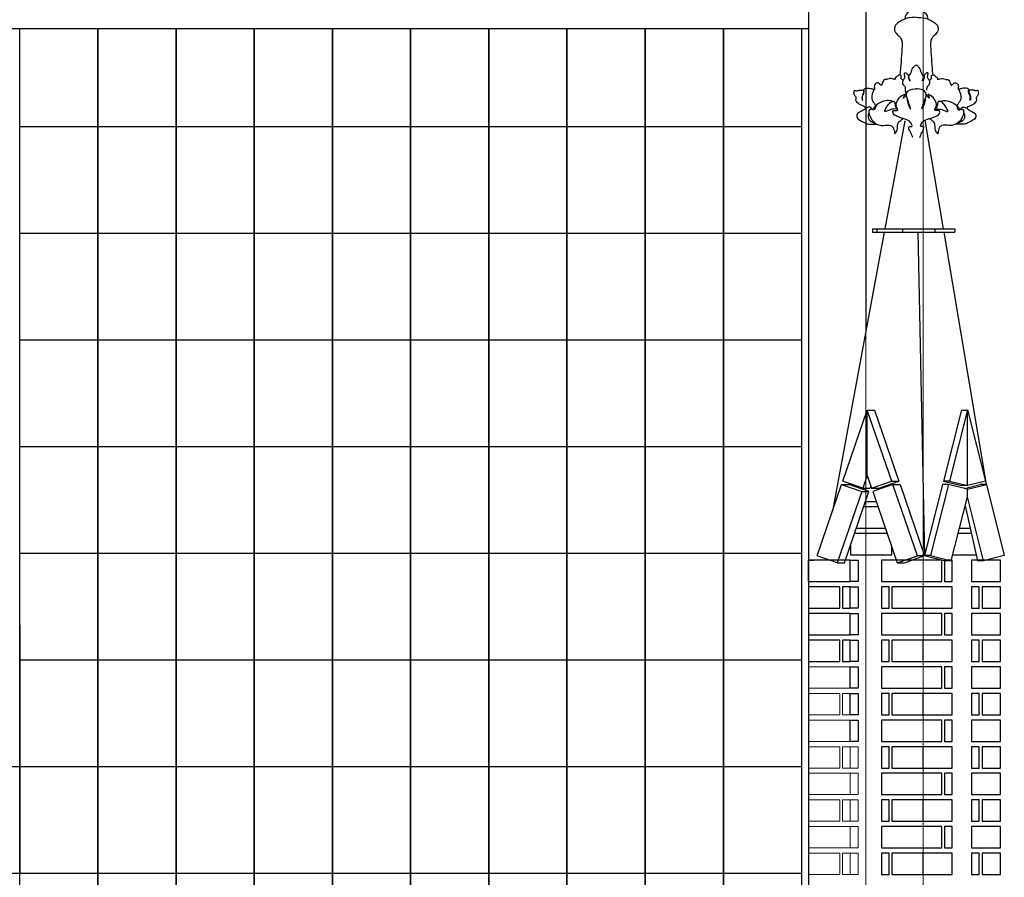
# Model space of a CAD drawing. Header units: millimetres. Extents: x -37887 to 94344, y -69777 to 116976.
# Tile 94 of 205: x 37147 to 39918, y 5337 to 7749. Entities that reach past the tile are written whole.
import ezdxf

# ---------------------------------------------------------------- set-up
doc = ezdxf.new("R2010")
doc.units = ezdxf.units.MM
doc.linetypes.add('Linia siatki', pattern=[19.05, 12.7, -3.175, 0, -3.175])
for name, color, linetype, lineweight in [('01_inwentaryzacja', 8, 'Continuous', 9), ('02_odbudowa', 7, 'Continuous', 30), ('S-GRID', 1, 'Continuous', 9)]:
    doc.layers.add(name, color=color, linetype=linetype, lineweight=lineweight)

# ---------------------------------------------------------------- blocks, each defined once
blk = doc.blocks.new('DETAL2')
at = {"layer": '02_odbudowa'}
for points, knots in [([(3249, 8765.3), (3247, 8765.3), (3243.5, 8765.5), (3238.8, 8763.1), (3236.1, 8759.5), (3235.8, 8756.5), (3235.6, 8755.3)], [0, 0, 0, 0, 11.858726, 20.490357, 30.224994, 37.8541, 37.8541, 37.8541, 37.8541]), ([(3249, 8765.3), (3251, 8765.3), (3254.5, 8765.5), (3259.1, 8763.1), (3261.8, 8759.5), (3262.2, 8756.5), (3262.3, 8755.3)], [0, 0, 0, 0, 11.858726, 20.490357, 30.224994, 37.8541, 37.8541, 37.8541, 37.8541]), ([(3249, 8757.4), (3245.4, 8757.2), (3238.8, 8757), (3231.3, 8753.4), (3226, 8750.3), (3223.5, 8746.2), (3222.9, 8741.2), (3226.4, 8737.3), (3230, 8734.4), (3232.9, 8728.7), (3231.4, 8713.4), (3231.1, 8700), (3229.7, 8689.8)], [0, 0, 0, 0, 21.409296, 38.803988, 49.511007, 57.480669, 66.707623, 77.410631, 86.712385, 94.84864, 114.166965, 176.308874, 176.308874, 176.308874, 176.308874]), ([(3249, 8757.4), (3252.6, 8757.2), (3259.1, 8757), (3266.7, 8753.4), (3272, 8750.3), (3274.5, 8746.2), (3275, 8741.2), (3271.6, 8737.3), (3268, 8734.4), (3265.1, 8728.7), (3266.6, 8713.4), (3266.9, 8700), (3268.2, 8689.8)], [0, 0, 0, 0, 21.409296, 38.803988, 49.511007, 57.480669, 66.707623, 77.410631, 86.712385, 94.84864, 114.166965, 176.308874, 176.308874, 176.308874, 176.308874]), ([(3233.8, 8683.6), (3232.7, 8684.2), (3230.7, 8685.1), (3231.4, 8687.5), (3231.2, 8689.4), (3229.5, 8689.9), (3227.5, 8689.4), (3226.4, 8687.5), (3223.9, 8687.1), (3224.6, 8683.6), (3220.9, 8685.7), (3218.2, 8685.6), (3215.5, 8685.1), (3213.6, 8684.3), (3211.6, 8684.7), (3209.3, 8681.9), (3209.1, 8679.5), (3207.7, 8677.4), (3206.3, 8678.8), (3205.2, 8680), (3202.6, 8680.9), (3200.6, 8678.9), (3199.2, 8676.4), (3200.1, 8674.5), (3200, 8672.8), (3199.2, 8672.6), (3198.8, 8672.6)], [0, 0, 0, 0, 6.517218, 11.021475, 13.592712, 17.038698, 20.189528, 25.449573, 28.950705, 33.262111, 38.909425, 45.186925, 51.294188, 54.621273, 57.415891, 63.160436, 72.395757, 73.872412, 75.93412, 81.502489, 85.128047, 90.52411, 96.505671, 101.123252, 102.882234, 105.232537, 105.232537, 105.232537, 105.232537]), ([(3264.1, 8683.6), (3265.3, 8684.2), (3267.2, 8685.1), (3266.5, 8687.5), (3266.7, 8689.4), (3268.5, 8689.9), (3270.5, 8689.4), (3271.5, 8687.5), (3274.1, 8687.1), (3273.3, 8683.6), (3277.1, 8685.7), (3279.7, 8685.6), (3282.4, 8685.1), (3284.3, 8684.3), (3286.4, 8684.7), (3288.7, 8681.9), (3288.8, 8679.5), (3290.2, 8677.4), (3291.6, 8678.8), (3292.7, 8680), (3295.3, 8680.9), (3297.4, 8678.9), (3298.7, 8676.4), (3297.9, 8674.5), (3297.9, 8672.8), (3298.7, 8672.6), (3299.1, 8672.6)], [0, 0, 0, 0, 6.517218, 11.021475, 13.592712, 17.038698, 20.189528, 25.449573, 28.950705, 33.262111, 38.909425, 45.186925, 51.294188, 54.621273, 57.415891, 63.160436, 72.395757, 73.872412, 75.93412, 81.502489, 85.128047, 90.52411, 96.505671, 101.123252, 102.882234, 105.232537, 105.232537, 105.232537, 105.232537]), ([(3189.9, 8650.7), (3189.3, 8651.4), (3187.8, 8653.1), (3184.4, 8654.2), (3180.6, 8656.1), (3177.4, 8659.6), (3178.7, 8662.6), (3178.1, 8664.5), (3176.6, 8665.5), (3176.3, 8667.2), (3175.7, 8668.5), (3176, 8669.7), (3176, 8670.6), (3176.8, 8671.9), (3178.6, 8671.1), (3180.2, 8671.4), (3182.2, 8671.9), (3184.2, 8671.8), (3186.2, 8672), (3187.7, 8670.9), (3186.8, 8668.8), (3186.4, 8667.2), (3185.3, 8665.3), (3185.2, 8663), (3185.4, 8661.4), (3185.4, 8660.2), (3186.3, 8660.2), (3185.8, 8661.5), (3186.1, 8662.8), (3185.8, 8664.6), (3186.5, 8666.6), (3187.7, 8668.3), (3187.6, 8670.1), (3187.8, 8671.4), (3187.2, 8672.2), (3187.8, 8673.5), (3189.7, 8674.2), (3192.3, 8674.3), (3194.9, 8674.1), (3196.8, 8673.5), (3198.2, 8673.4), (3199.1, 8672.4), (3198.5, 8670.5), (3197.1, 8668.2), (3196.9, 8664.5), (3196.8, 8660.4), (3199, 8657.4), (3200.1, 8655.3), (3201.4, 8654.1), (3199.5, 8651.9), (3198.6, 8650.4), (3198.4, 8649)], [0, 0, 0, 0, 5.345847, 13.463796, 21.06049, 31.30438, 37.068535, 39.008121, 42.986605, 46.453575, 49.053228, 51.286457, 53.53869, 54.950388, 59.131783, 62.537444, 65.415583, 71.179317, 74.852768, 76.711995, 81.187274, 85.7781, 87.532297, 94.132496, 98.062949, 99.140867, 99.926106, 102.021656, 104.766984, 108.950052, 112.218393, 117.131517, 120.942777, 123.168979, 124.046077, 126.630863, 130.212618, 136.011354, 142.084485, 145.4588, 148.199267, 150.063454, 152.715149, 158.586977, 166.671626, 174.696391, 182.211711, 188.508938, 188.880095, 192.118857, 201.058586, 201.058586, 201.058586, 201.058586]), ([(3308, 8650.7), (3308.6, 8651.4), (3310.1, 8653.1), (3313.6, 8654.2), (3317.3, 8656.1), (3320.5, 8659.6), (3319.2, 8662.6), (3319.9, 8664.5), (3321.3, 8665.5), (3321.6, 8667.2), (3322.3, 8668.5), (3321.9, 8669.7), (3321.9, 8670.6), (3321.2, 8671.9), (3319.4, 8671.1), (3317.7, 8671.4), (3315.7, 8671.9), (3313.7, 8671.8), (3311.8, 8672), (3310.3, 8670.9), (3311.1, 8668.8), (3311.6, 8667.2), (3312.7, 8665.3), (3312.8, 8663), (3312.5, 8661.4), (3312.6, 8660.2), (3311.7, 8660.2), (3312.1, 8661.5), (3311.9, 8662.8), (3312.1, 8664.6), (3311.5, 8666.6), (3310.3, 8668.3), (3310.3, 8670.1), (3310.2, 8671.4), (3310.7, 8672.2), (3310.1, 8673.5), (3308.2, 8674.2), (3305.6, 8674.3), (3303.1, 8674.1), (3301.1, 8673.5), (3299.8, 8673.4), (3298.9, 8672.4), (3299.5, 8670.5), (3300.8, 8668.2), (3301.1, 8664.5), (3301.2, 8660.4), (3298.9, 8657.4), (3297.8, 8655.3), (3296.5, 8654.1), (3298.4, 8651.9), (3299.3, 8650.4), (3299.6, 8649)], [0, 0, 0, 0, 5.345847, 13.463796, 21.06049, 31.30438, 37.068535, 39.008121, 42.986605, 46.453575, 49.053228, 51.286457, 53.53869, 54.950388, 59.131783, 62.537444, 65.415583, 71.179317, 74.852768, 76.711995, 81.187274, 85.7781, 87.532297, 94.132496, 98.062949, 99.140867, 99.926106, 102.021656, 104.766984, 108.950052, 112.218393, 117.131517, 120.942777, 123.168979, 124.046077, 126.630863, 130.212618, 136.011354, 142.084485, 145.4588, 148.199267, 150.063454, 152.715149, 158.586977, 166.671626, 174.696391, 182.211711, 188.508938, 188.880095, 192.118857, 201.058586, 201.058586, 201.058586, 201.058586]), ([(3227.3, 8649.3), (3225.1, 8649.8), (3220.2, 8650.7), (3208.4, 8643.5), (3215.9, 8654.9), (3219.4, 8658.7), (3222.9, 8658.9), (3223.8, 8657.5), (3224.1, 8655.7), (3224.1, 8652.6), (3226, 8650.4), (3227.3, 8649.4)], [0, 0, 0, 0, 14.636318, 31.50699, 50.288339, 61.699803, 66.017307, 67.970353, 71.001482, 76.910415, 86.684511, 86.684511, 86.684511, 86.684511]), ([(3244.8, 8616.3), (3244.3, 8618.3), (3242.9, 8622.3), (3239.8, 8626), (3240.5, 8629.7), (3242.4, 8629.5), (3244.2, 8629.3), (3243.1, 8633.7), (3239.6, 8637.2), (3232.9, 8638.6), (3227.5, 8640.9), (3223.6, 8642.2), (3221.5, 8644.9), (3221.1, 8647.5), (3223.7, 8648.7), (3225.4, 8647.9), (3227.3, 8648.4), (3227, 8650.1), (3226.1, 8651.7), (3224.5, 8655.1), (3227.3, 8660.1), (3228.9, 8664.1), (3236.7, 8668.4), (3234.4, 8665), (3234, 8664.1), (3233.6, 8662.3), (3234.7, 8663.4), (3235.3, 8664.1), (3236.5, 8665.5), (3237.1, 8666.6), (3237.5, 8667.3)], [26.392183, 26.392183, 26.392183, 26.392183, 32.526358, 38.86137, 39.924671, 42.678472, 43.142045, 44.936628, 51.539782, 60.145018, 64.042124, 69.453149, 71.872758, 74.197572, 75.943488, 79.145555, 79.826429, 81.048342, 83.152302, 85.889991, 91.762614, 97.839393, 103.11255, 104.885929, 106.696541, 107.576981, 108.208032, 109.846614, 111.02045, 113.51717, 113.51717, 113.51717, 113.51717]), ([(3253.2, 8616.3), (3253.7, 8618.3), (3255.1, 8622.3), (3258.1, 8626), (3257.5, 8629.7), (3255.6, 8629.5), (3253.7, 8629.3), (3254.8, 8633.7), (3258.3, 8637.2), (3265.1, 8638.6), (3270.5, 8640.9), (3274.4, 8642.2), (3276.5, 8644.9), (3276.8, 8647.5), (3274.2, 8648.7), (3272.5, 8647.9), (3270.6, 8648.4), (3270.9, 8650.1), (3271.9, 8651.7), (3273.5, 8655.1), (3270.7, 8660.1), (3269.1, 8664.1), (3261.2, 8668.4), (3263.6, 8665), (3264, 8664.1), (3264.3, 8662.3), (3263.2, 8663.4), (3262.7, 8664.1), (3261.5, 8665.5), (3260.9, 8666.6), (3260.5, 8667.3)], [26.392183, 26.392183, 26.392183, 26.392183, 32.526358, 38.86137, 39.924671, 42.678472, 43.142045, 44.936628, 51.539782, 60.145018, 64.042124, 69.453149, 71.872758, 74.197572, 75.943488, 79.145555, 79.826429, 81.048342, 83.152302, 85.889991, 91.762614, 97.839393, 103.11255, 104.885929, 106.696541, 107.576981, 108.208032, 109.846614, 111.02045, 113.51717, 113.51717, 113.51717, 113.51717]), ([(3270.6, 8649.3), (3272.9, 8649.8), (3277.7, 8650.7), (3289.6, 8643.5), (3282, 8654.9), (3278.6, 8658.7), (3275.1, 8658.9), (3274.2, 8657.5), (3273.8, 8655.7), (3273.8, 8652.6), (3271.9, 8650.4), (3270.6, 8649.4)], [0, 0, 0, 0, 14.636318, 31.50699, 50.288339, 61.699803, 66.017307, 67.970353, 71.001482, 76.910415, 86.684511, 86.684511, 86.684511, 86.684511]), ([(3196.8, 8649.7), (3196.6, 8650.3), (3196.1, 8651.5), (3194, 8652.4), (3191, 8651.7), (3187.7, 8648.7), (3183.6, 8646.7), (3180, 8645), (3179.1, 8642.4), (3179.5, 8637.4), (3185.8, 8635.5), (3190.7, 8632.2), (3196.2, 8631.9), (3200.1, 8632.1), (3202.5, 8632.2)], [0, 0, 0, 0, 3.550937, 7.892496, 12.174499, 21.377252, 33.947343, 39.929336, 43.885293, 49.900794, 67.884588, 76.136755, 85.649781, 99.958062, 99.958062, 99.958062, 99.958062]), ([(3301.1, 8649.7), (3301.4, 8650.3), (3301.9, 8651.5), (3304, 8652.4), (3307, 8651.7), (3310.3, 8648.7), (3314.3, 8646.7), (3318, 8645), (3318.8, 8642.4), (3318.5, 8637.4), (3312.2, 8635.5), (3307.3, 8632.2), (3301.7, 8631.9), (3297.8, 8632.1), (3295.4, 8632.2)], [0, 0, 0, 0, 3.550937, 7.892496, 12.174499, 21.377252, 33.947343, 39.929336, 43.885293, 49.900794, 67.884588, 76.136755, 85.649781, 99.958062, 99.958062, 99.958062, 99.958062]), ([(3193.5, 8645.5), (3193.1, 8644.7), (3192.1, 8642.6), (3192.5, 8638.9), (3195.3, 8634.9), (3198.5, 8633.8), (3200.7, 8633.3)], [0, 0, 0, 0, 4.923365, 13.999383, 20.415212, 33.59326, 33.59326, 33.59326, 33.59326]), ([(3223.7, 8620.8), (3224.8, 8622.1), (3227.3, 8625.1), (3226.7, 8629.9), (3227.7, 8634.1), (3230.6, 8636.4), (3232.7, 8637.9), (3233.7, 8638.7)], [0, 0, 0, 0, 10.132665, 22.725873, 27.134252, 35.559999, 43.108799, 43.108799, 43.108799, 43.108799]), ([(3274.3, 8620.8), (3273.2, 8622.1), (3270.7, 8625.1), (3271.2, 8629.9), (3270.2, 8634.1), (3267.4, 8636.4), (3265.3, 8637.9), (3264.3, 8638.7)], [0, 0, 0, 0, 10.132665, 22.725873, 27.134252, 35.559999, 43.108799, 43.108799, 43.108799, 43.108799]), ([(3304.5, 8645.5), (3304.8, 8644.7), (3305.9, 8642.6), (3305.5, 8638.9), (3302.7, 8634.9), (3299.4, 8633.8), (3297.2, 8633.3)], [0, 0, 0, 0, 4.923365, 13.999383, 20.415212, 33.59326, 33.59326, 33.59326, 33.59326])]:
    blk.add_open_spline(points, degree=3, knots=knots, dxfattribs=at)
for points in [[(3237.5, 8667.3), (3236.3, 8671.9), (3236.2, 8674.9), (3233.9, 8678.2), (3233.5, 8683.2), (3235.2, 8686.1), (3235.4, 8688.7), (3235.5, 8692.3), (3236.6, 8692.3), (3237.9, 8691.2), (3239.8, 8688.7), (3239.5, 8686.7), (3240.2, 8685.2), (3241.3, 8683), (3241.7, 8683), (3241.3, 8684.3), (3240.9, 8685.5), (3240.4, 8686.7), (3240.4, 8688.5), (3241.9, 8690.6), (3244.6, 8697.3), (3246.1, 8699.3), (3248.7, 8701.1), (3249, 8701.1)], [(3261.5, 8672.1), (3261.5, 8671.9), (3261.6, 8674.9), (3263.9, 8678.2), (3264.3, 8683.2), (3262.5, 8686.1), (3262.4, 8688.7), (3262.3, 8692.3), (3261.2, 8692.3), (3259.9, 8691.2), (3258, 8688.7), (3258.3, 8686.8), (3257.6, 8685.2), (3256.5, 8683), (3256.1, 8683), (3256.5, 8684.3), (3256.9, 8685.5), (3257.4, 8686.8), (3257.4, 8688.5), (3255.9, 8690.6), (3253.1, 8697.3), (3251.7, 8699.3), (3249.1, 8701.1), (3248.8, 8701.1)], [(3242.3, 8650.2), (3239.7, 8658.2), (3237.5, 8667.3), (3237.7, 8668.6), (3247.7, 8673.4), (3249, 8673.3)], [(3255.6, 8650.2), (3258.1, 8658.2), (3260.4, 8667.3), (3260.1, 8668.6), (3250.1, 8673.4), (3248.8, 8673.3)], [(3222.2, 8658.8), (3219.1, 8659.4), (3210.8, 8659), (3205.5, 8656.7), (3202.1, 8654.1), (3199.1, 8649), (3198.4, 8649), (3197.3, 8649.6), (3195.7, 8649.8), (3194.3, 8649.3), (3193.4, 8646.9), (3194.1, 8642.6), (3200.2, 8633.7), (3210.5, 8630.5), (3219.2, 8630.5), (3221.7, 8628), (3223.5, 8621.9), (3223.7, 8620.8)], [(3238.2, 8662.2), (3238.7, 8658.3), (3239.4, 8655.7), (3240.7, 8652.4), (3242.3, 8650.2), (3242.4, 8650.1)], [(3259.5, 8662.3), (3259, 8658.3), (3258.3, 8655.7), (3257.1, 8652.4), (3255.5, 8650.2), (3255.4, 8650.2)], [(3275.8, 8658.8), (3278.9, 8659.4), (3287.2, 8659), (3292.4, 8656.7), (3295.9, 8654.1), (3298.8, 8649), (3299.6, 8649), (3300.6, 8649.6), (3302.2, 8649.8), (3303.7, 8649.3), (3304.5, 8646.9), (3303.9, 8642.6), (3297.8, 8633.7), (3287.5, 8630.5), (3278.8, 8630.5), (3276.2, 8628), (3274.5, 8621.9), (3274.3, 8620.8)]]:
    blk.add_spline(points, degree=3, dxfattribs=at)
blk = doc.blocks.new('A$C670A64DA')
at = {"layer": '02_odbudowa'}
for p, q in [((223.4, 1245), (171.9, 939.5)), ((280.4, 1243.3), (336.6, 939.5)), ((170.2, 929.5), (50.7, 220)), ((139, 939.5), (139, 929.5)), ((370.5, 939.5), (139, 939.5)), ((370.5, 929.5), (139, 929.5)), ((338.4, 929.5), (170.2, 929.5)), ((195.4, 939.5), (195.4, 929.5)), ((312.2, 929.5), (196.5, 929.5)), ((243, 929.5), (224.4, 19.5)), ((286.6, 939.5), (286.6, 929.5)), ((338.4, 929.5), (483.4, 145.1)), ((359.1, 939.5), (359.1, 929.5)), ((370.5, 939.5), (370.5, 929.5)), ((120.7, 429.5), (103.8, 429.5)), ((120.7, 429.9), (171.3, 229.6)), ((365.5, 429.5), (296.6, 229.3)), ((385.5, 429.5), (365.5, 429.5)), ((385.5, 245.1), (385.5, 429.5)), ((171.3, 229.6), (120.7, 216.8)), ((154.4, 229.6), (171.3, 229.6)), ((316.6, 229.3), (296.6, 229.3)), ((353.3, 209.7), (296.6, 229.3)), ((385.5, 245.1), (397.7, 209.7)), ((51.3, 219.8), (68.2, 219.8)), ((112.2, 208.8), (68.2, 219.8)), ((103.8, 216.8), (120.7, 216.8)), ((156.9, 220), (173.8, 220)), ((173.8, 220), (224.4, 19.9)), ((293.3, 219.8), (224.5, 19.8)), ((313.3, 219.8), (293.3, 219.8)), ((373.3, 209.7), (353.3, 209.7)), ((375.5, 216.1), (377.7, 209.7)), ((397.7, 209.7), (377.7, 209.7)), ((381, 200.3), (437.7, 219.8)), ((401, 200.3), (381, 200.3)), ((449.9, 0), (381, 200.3)), ((457.7, 219.8), (437.7, 219.8)), ((110.1, 160.1), (75.1, 5.1)), ((58.2, 5.1), (75.1, 5.1)), ((149.4, 5.1), (166.3, 5.1)), ((224.4, 19.9), (166.3, 5.1)), ((207.5, 19.9), (224.4, 19.9)), ((244.4, 19.9), (224.4, 19.9)), ((281.1, 0), (224.5, 19.9)), ((301.1, 0), (281.1, 0)), ((469.9, 0), (449.9, 0))]:
    blk.add_line(p, q, dxfattribs=at)
for points in [[(53.1, 229.6), (103.8, 216.8), (103.8, 429.9), (53.1, 229.6)], [(154.4, 229.6), (103.8, 216.8), (103.8, 429.9), (154.4, 229.6)], [(385.5, 245.1), (373.3, 209.7), (316.6, 229.3), (385.5, 429.5)], [(385.5, 245.1), (397.7, 209.7), (454.4, 229.3), (385.5, 429.5)], [(50.6, 220), (0, 19.9), (58.2, 5.1), (103.8, 185.3), (103.8, 206.7), (50.6, 220)], [(156.9, 220), (207.5, 19.9), (149.4, 5.1), (103.8, 185.3), (103.8, 206.7), (156.9, 220)], [(313.3, 219.8), (370.1, 200.3), (301.1, 0), (244.4, 19.5), (313.3, 219.8)], [(457.7, 219.8), (401, 200.3), (469.9, 0), (526.6, 19.5), (457.7, 219.8)], [(390.5, 172.5), (360.5, 172.5)], [(109.5, 157.5), (110.8, 157.5)], [(355.4, 157.5), (395.7, 157.5)], [(126, 97.5), (96, 97.5)], [(416.3, 97.5), (334.7, 97.5)], [(92.6, 82.5), (129.8, 82.5)], [(329.6, 82.5), (421.5, 82.5)], [(433.3, 22.5), (316.1, 22.5), (316.1, 43.4)], [(433.3, 48), (433.3, 22.5)], [(145, 22.5), (79, 22.5)]]:
    blk.add_lwpolyline(points, dxfattribs=at)
at = {"layer": '02_odbudowa', "xscale": -2.399999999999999, "yscale": 2.399999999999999, "zscale": 2.399999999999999}
blk.add_blockref('DETAL2', (8045.2, -19483.3), dxfattribs=at)

msp = doc.modelspace()

# ---------------------------------------------------------------- linework, layer by layer
at = {"layer": '01_inwentaryzacja'}
for p, q in [((39367.2, 8063), (39367.2, 5854.4)), ((39689.1, 8063), (39689.1, 5779.4)), ((39689.1, 8063), (39689.1, 5779.4)), ((39367.2, 7793.3), (39367.2, 5929.4)), ((39689.1, 3394.4), (39689.1, 6229.4))]:
    msp.add_line(p, q, dxfattribs=at)
for points in [[(39367.2, 5869.4), (39367.2, 5929.4), (39484.4, 5929.4), (39484.4, 5869.4), (39367.2, 5869.4)], [(39454.6, 5794.4), (39367.2, 5794.4), (39367.2, 5854.4), (39454.6, 5854.4), (39454.6, 5794.4)], [(39454.6, 5794.4), (39367.2, 5794.4), (39367.2, 5854.4), (39454.6, 5854.4), (39454.6, 5794.4)], [(39484.4, 5794.4), (39462.6, 5794.4), (39462.6, 5854.4), (39484.4, 5854.4), (39484.4, 5794.4)], [(39484.4, 5794.4), (39462.6, 5794.4), (39462.6, 5854.4), (39484.4, 5854.4), (39484.4, 5794.4)], [(39506.3, 5794.4), (39484.4, 5794.4), (39484.4, 5854.4), (39506.3, 5854.4), (39506.3, 5794.4)], [(39367.2, 5719.4), (39367.2, 5779.4), (39484.4, 5779.4), (39484.4, 5719.4), (39367.2, 5719.4)], [(39367.2, 5719.4), (39367.2, 5779.4), (39484.4, 5779.4), (39484.4, 5719.4), (39367.2, 5719.4)], [(39506.3, 5719.4), (39484.4, 5719.4), (39484.4, 5779.4), (39506.3, 5779.4), (39506.3, 5719.4)], [(39454.6, 5644.4), (39367.2, 5644.4), (39367.2, 5704.4), (39454.6, 5704.4), (39454.6, 5644.4)], [(39454.6, 5644.4), (39367.2, 5644.4), (39367.2, 5704.4), (39454.6, 5704.4), (39454.6, 5644.4)], [(39484.4, 5644.4), (39462.6, 5644.4), (39462.6, 5704.4), (39484.4, 5704.4), (39484.4, 5644.4)], [(39484.4, 5644.4), (39462.6, 5644.4), (39462.6, 5704.4), (39484.4, 5704.4), (39484.4, 5644.4)], [(39506.3, 5644.4), (39484.4, 5644.4), (39484.4, 5704.4), (39506.3, 5704.4), (39506.3, 5644.4)], [(39367.2, 5569.4), (39367.2, 5629.4), (39484.4, 5629.4), (39484.4, 5569.4), (39367.2, 5569.4)], [(39367.2, 5569.4), (39367.2, 5629.4), (39484.4, 5629.4), (39484.4, 5569.4), (39367.2, 5569.4)], [(39506.3, 5569.4), (39484.4, 5569.4), (39484.4, 5629.4), (39506.3, 5629.4), (39506.3, 5569.4)], [(39454.6, 5494.4), (39367.2, 5494.4), (39367.2, 5554.4), (39454.6, 5554.4), (39454.6, 5494.4)], [(39454.6, 5494.4), (39367.2, 5494.4), (39367.2, 5554.4), (39454.6, 5554.4), (39454.6, 5494.4)], [(39484.4, 5494.4), (39462.6, 5494.4), (39462.6, 5554.4), (39484.4, 5554.4), (39484.4, 5494.4)], [(39484.4, 5494.4), (39462.6, 5494.4), (39462.6, 5554.4), (39484.4, 5554.4), (39484.4, 5494.4)], [(39506.3, 5494.4), (39484.4, 5494.4), (39484.4, 5554.4), (39506.3, 5554.4), (39506.3, 5494.4)], [(39367.2, 5419.4), (39367.2, 5479.4), (39484.4, 5479.4), (39484.4, 5419.4), (39367.2, 5419.4)], [(39367.2, 5419.4), (39367.2, 5479.4), (39484.4, 5479.4), (39484.4, 5419.4), (39367.2, 5419.4)], [(39506.3, 5419.4), (39484.4, 5419.4), (39484.4, 5479.4), (39506.3, 5479.4), (39506.3, 5419.4)], [(39454.6, 5344.4), (39367.2, 5344.4), (39367.2, 5404.4), (39454.6, 5404.4), (39454.6, 5344.4)], [(39454.6, 5344.4), (39367.2, 5344.4), (39367.2, 5404.4), (39454.6, 5404.4), (39454.6, 5344.4)], [(39484.4, 5344.4), (39462.6, 5344.4), (39462.6, 5404.4), (39484.4, 5404.4), (39484.4, 5344.4)], [(39484.4, 5344.4), (39462.6, 5344.4), (39462.6, 5404.4), (39484.4, 5404.4), (39484.4, 5344.4)], [(39506.3, 5344.4), (39484.4, 5344.4), (39484.4, 5404.4), (39506.3, 5404.4), (39506.3, 5344.4)]]:
    msp.add_lwpolyline(points, dxfattribs=at)
at = {"layer": '02_odbudowa'}
for points in [[(39528.1, 8162.9), (39528.1, 6874.3)], [(37367.2, 7723.6), (37367.2, 7447.6), (37147.2, 7447.6), (37147.2, 7723.6)], [(37587.2, 7723.6), (37587.2, 7447.6), (37367.2, 7447.6), (37367.2, 7723.6)], [(37807.2, 7723.6), (37807.2, 7447.6), (37587.2, 7447.6), (37587.2, 7723.6)], [(38027.2, 7723.6), (38027.2, 7447.6), (37807.2, 7447.6), (37807.2, 7723.6)], [(38247.2, 7723.6), (38247.2, 7447.6), (38027.2, 7447.6), (38027.2, 7723.6)], [(38467.2, 7723.6), (38467.2, 7447.6), (38247.2, 7447.6), (38247.2, 7723.6)], [(38687.2, 7723.6), (38687.2, 7447.6), (38467.2, 7447.6), (38467.2, 7723.6)], [(38907.2, 7723.6), (38907.2, 7447.6), (38687.2, 7447.6), (38687.2, 7723.6)], [(39127.2, 7723.6), (39127.2, 7447.6), (38907.2, 7447.6), (38907.2, 7723.6)], [(39347.2, 7723.6), (39347.2, 7447.6), (39127.2, 7447.6), (39127.2, 7723.6)], [(37367.2, 7547.6), (37367.2, 7147.6), (37147.2, 7147.6), (37147.2, 7547.6)], [(37587.2, 7547.6), (37587.2, 7147.6), (37367.2, 7147.6), (37367.2, 7547.6)], [(37807.2, 7547.6), (37807.2, 7147.6), (37587.2, 7147.6), (37587.2, 7547.6)], [(38027.2, 7547.6), (38027.2, 7147.6), (37807.2, 7147.6), (37807.2, 7547.6)], [(38247.2, 7547.6), (38247.2, 7147.6), (38027.2, 7147.6), (38027.2, 7547.6)], [(38467.2, 7547.6), (38467.2, 7147.6), (38247.2, 7147.6), (38247.2, 7547.6)], [(38687.2, 7547.6), (38687.2, 7147.6), (38467.2, 7147.6), (38467.2, 7547.6)], [(38907.2, 7547.6), (38907.2, 7147.6), (38687.2, 7147.6), (38687.2, 7547.6)], [(39127.2, 7547.6), (39127.2, 7147.6), (38907.2, 7147.6), (38907.2, 7547.6)], [(39347.2, 7547.6), (39347.2, 7147.6), (39127.2, 7147.6), (39127.2, 7547.6)], [(37367.2, 7247.6), (37367.2, 6847.6), (37147.2, 6847.6), (37147.2, 7247.6)], [(37587.2, 7247.6), (37587.2, 6847.6), (37367.2, 6847.6), (37367.2, 7247.6)], [(37807.2, 7247.6), (37807.2, 6847.6), (37587.2, 6847.6), (37587.2, 7247.6)], [(38027.2, 7247.6), (38027.2, 6847.6), (37807.2, 6847.6), (37807.2, 7247.6)], [(38247.2, 7247.6), (38247.2, 6847.6), (38027.2, 6847.6), (38027.2, 7247.6)], [(38467.2, 7247.6), (38467.2, 6847.6), (38247.2, 6847.6), (38247.2, 7247.6)], [(38687.2, 7247.6), (38687.2, 6847.6), (38467.2, 6847.6), (38467.2, 7247.6)], [(38907.2, 7247.6), (38907.2, 6847.6), (38687.2, 6847.6), (38687.2, 7247.6)], [(39127.2, 7247.6), (39127.2, 6847.6), (38907.2, 6847.6), (38907.2, 7247.6)], [(39347.2, 7247.6), (39347.2, 6847.6), (39127.2, 6847.6), (39127.2, 7247.6)], [(37367.2, 6947.6), (37367.2, 6547.6), (37147.2, 6547.6), (37147.2, 6947.6)], [(37587.2, 6947.6), (37587.2, 6547.6), (37367.2, 6547.6), (37367.2, 6947.6)], [(37807.2, 6947.6), (37807.2, 6547.6), (37587.2, 6547.6), (37587.2, 6947.6)], [(38027.2, 6947.6), (38027.2, 6547.6), (37807.2, 6547.6), (37807.2, 6947.6)], [(38247.2, 6947.6), (38247.2, 6547.6), (38027.2, 6547.6), (38027.2, 6947.6)], [(38467.2, 6947.6), (38467.2, 6547.6), (38247.2, 6547.6), (38247.2, 6947.6)], [(38687.2, 6947.6), (38687.2, 6547.6), (38467.2, 6547.6), (38467.2, 6947.6)], [(38907.2, 6947.6), (38907.2, 6547.6), (38687.2, 6547.6), (38687.2, 6947.6)], [(39127.2, 6947.6), (39127.2, 6547.6), (38907.2, 6547.6), (38907.2, 6947.6)], [(39347.2, 6947.6), (39347.2, 6547.6), (39127.2, 6547.6), (39127.2, 6947.6)], [(37367.2, 6647.6), (37367.2, 6247.6), (37147.2, 6247.6), (37147.2, 6647.6)], [(37587.2, 6647.6), (37587.2, 6247.6), (37367.2, 6247.6), (37367.2, 6647.6)], [(37807.2, 6647.6), (37807.2, 6247.6), (37587.2, 6247.6), (37587.2, 6647.6)], [(38027.2, 6647.6), (38027.2, 6247.6), (37807.2, 6247.6), (37807.2, 6647.6)], [(38247.2, 6647.6), (38247.2, 6247.6), (38027.2, 6247.6), (38027.2, 6647.6)], [(38467.2, 6647.6), (38467.2, 6247.6), (38247.2, 6247.6), (38247.2, 6647.6)], [(38687.2, 6647.6), (38687.2, 6247.6), (38467.2, 6247.6), (38467.2, 6647.6)], [(38907.2, 6647.6), (38907.2, 6247.6), (38687.2, 6247.6), (38687.2, 6647.6)], [(39127.2, 6647.6), (39127.2, 6247.6), (38907.2, 6247.6), (38907.2, 6647.6)], [(39347.2, 6647.6), (39347.2, 6247.6), (39127.2, 6247.6), (39127.2, 6647.6)], [(37367.2, 6347.6), (37367.2, 5947.6), (37147.2, 5947.6), (37147.2, 6347.6)], [(37587.2, 6347.6), (37587.2, 5947.6), (37367.2, 5947.6), (37367.2, 6347.6)], [(37807.2, 6347.6), (37807.2, 5947.6), (37587.2, 5947.6), (37587.2, 6347.6)], [(38027.2, 6347.6), (38027.2, 5947.6), (37807.2, 5947.6), (37807.2, 6347.6)], [(38247.2, 6347.6), (38247.2, 5947.6), (38027.2, 5947.6), (38027.2, 6347.6)], [(38467.2, 6347.6), (38467.2, 5947.6), (38247.2, 5947.6), (38247.2, 6347.6)], [(38687.2, 6347.6), (38687.2, 5947.6), (38467.2, 5947.6), (38467.2, 6347.6)], [(38907.2, 6347.6), (38907.2, 5947.6), (38687.2, 5947.6), (38687.2, 6347.6)], [(39127.2, 6347.6), (39127.2, 5947.6), (38907.2, 5947.6), (38907.2, 6347.6)], [(39347.2, 6347.6), (39347.2, 5947.6), (39127.2, 5947.6), (39127.2, 6347.6)], [(39367.2, 6169.4), (39367.2, 6229.4), (39382, 6229.4)], [(37147.2, 6047.6), (37147.2, 5647.6), (36927.2, 5647.6), (36927.2, 6047.6)], [(37367.2, 6047.6), (37367.2, 5647.6), (37147.2, 5647.6), (37147.2, 6047.6)], [(37587.2, 6047.6), (37587.2, 5647.6), (37367.2, 5647.6), (37367.2, 6047.6)], [(37807.2, 6047.6), (37807.2, 5647.6), (37587.2, 5647.6), (37587.2, 6047.6)], [(38027.2, 6047.6), (38027.2, 5647.6), (37807.2, 5647.6), (37807.2, 6047.6)], [(38247.2, 6047.6), (38247.2, 5647.6), (38027.2, 5647.6), (38027.2, 6047.6)], [(38467.2, 6047.6), (38467.2, 5647.6), (38247.2, 5647.6), (38247.2, 6047.6)], [(38687.2, 6047.6), (38687.2, 5647.6), (38467.2, 5647.6), (38467.2, 6047.6)], [(38907.2, 6047.6), (38907.2, 5647.6), (38687.2, 5647.6), (38687.2, 6047.6)], [(39127.2, 6047.6), (39127.2, 5647.6), (38907.2, 5647.6), (38907.2, 6047.6)], [(39347.2, 6047.6), (39347.2, 5647.6), (39127.2, 5647.6), (39127.2, 6047.6)], [(37147.2, 5747.6), (37147.2, 5347.6), (36927.2, 5347.6), (36927.2, 5747.6)], [(37367.2, 5747.6), (37367.2, 5347.6), (37147.2, 5347.6), (37147.2, 5747.6)], [(37587.2, 5747.6), (37587.2, 5347.6), (37367.2, 5347.6), (37367.2, 5747.6)], [(37807.2, 5747.6), (37807.2, 5347.6), (37587.2, 5347.6), (37587.2, 5747.6)], [(38027.2, 5747.6), (38027.2, 5347.6), (37807.2, 5347.6), (37807.2, 5747.6)], [(38247.2, 5747.6), (38247.2, 5347.6), (38027.2, 5347.6), (38027.2, 5747.6)], [(38467.2, 5747.6), (38467.2, 5347.6), (38247.2, 5347.6), (38247.2, 5747.6)], [(38687.2, 5747.6), (38687.2, 5347.6), (38467.2, 5347.6), (38467.2, 5747.6)], [(38907.2, 5747.6), (38907.2, 5347.6), (38687.2, 5347.6), (38687.2, 5747.6)], [(39127.2, 5747.6), (39127.2, 5347.6), (38907.2, 5347.6), (38907.2, 5747.6)], [(39347.2, 5747.6), (39347.2, 5347.6), (39127.2, 5347.6), (39127.2, 5747.6)], [(37367.2, 5447.6), (37367.2, 5047.6), (37147.2, 5047.6), (37147.2, 5447.6)], [(37587.2, 5447.6), (37587.2, 5047.6), (37367.2, 5047.6), (37367.2, 5447.6)], [(37807.2, 5447.6), (37807.2, 5047.6), (37587.2, 5047.6), (37587.2, 5447.6)], [(38027.2, 5447.6), (38027.2, 5047.6), (37807.2, 5047.6), (37807.2, 5447.6)], [(38247.2, 5447.6), (38247.2, 5047.6), (38027.2, 5047.6), (38027.2, 5447.6)], [(38467.2, 5447.6), (38467.2, 5047.6), (38247.2, 5047.6), (38247.2, 5447.6)], [(38687.2, 5447.6), (38687.2, 5047.6), (38467.2, 5047.6), (38467.2, 5447.6)], [(38907.2, 5447.6), (38907.2, 5047.6), (38687.2, 5047.6), (38687.2, 5447.6)], [(39127.2, 5447.6), (39127.2, 5047.6), (38907.2, 5047.6), (38907.2, 5447.6)], [(39347.2, 5447.6), (39347.2, 5047.6), (39127.2, 5047.6), (39127.2, 5447.6)]]:
    msp.add_lwpolyline(points, dxfattribs=at)
for points in [[(35147.2, 7854), (39367.2, 7854), (39367.2, 4747.6), (35147.2, 4747.6)], [(35149.5, 7854), (39367.2, 7854), (39367.2, 7723.6), (35149.5, 7723.6)], [(39367.2, 6169.4), (39484.4, 6169.4), (39484.4, 6229.4), (39367.2, 6229.4)], [(39506.3, 6169.4), (39484.4, 6169.4), (39484.4, 6229.4), (39506.3, 6229.4)], [(39741.7, 6229.4), (39571.9, 6229.4), (39571.9, 6169.4), (39741.7, 6169.4)], [(39749.6, 6169.4), (39771.5, 6169.4), (39771.5, 6229.4), (39749.6, 6229.4)], [(39825.1, 6169.4), (39907.5, 6169.4), (39907.5, 6229.4), (39825.1, 6229.4)], [(39367.2, 6094.4), (39454.6, 6094.4), (39454.6, 6154.4), (39367.2, 6154.4)], [(39484.4, 6154.4), (39462.6, 6154.4), (39462.6, 6094.4), (39484.4, 6094.4)], [(39506.3, 6094.4), (39484.4, 6094.4), (39484.4, 6154.4), (39506.3, 6154.4)], [(39593.7, 6154.4), (39571.9, 6154.4), (39571.9, 6094.4), (39593.7, 6094.4)], [(39601.7, 6094.4), (39771.5, 6094.4), (39771.5, 6154.4), (39601.7, 6154.4)], [(39601.7, 6094.4), (39689.1, 6094.4), (39689.1, 6154.4), (39601.7, 6154.4)], [(39847, 6154.4), (39825.1, 6154.4), (39825.1, 6094.4), (39847, 6094.4)], [(39907.5, 6154.4), (39855, 6154.4), (39855, 6094.4), (39907.5, 6094.4)], [(39367.2, 6019.4), (39484.4, 6019.4), (39484.4, 6079.4), (39367.2, 6079.4)], [(39506.3, 6019.4), (39484.4, 6019.4), (39484.4, 6079.4), (39506.3, 6079.4)], [(39741.7, 6079.4), (39571.9, 6079.4), (39571.9, 6019.4), (39741.7, 6019.4)], [(39749.6, 6019.4), (39771.5, 6019.4), (39771.5, 6079.4), (39749.6, 6079.4)], [(39825.1, 6019.4), (39907.5, 6019.4), (39907.5, 6079.4), (39825.1, 6079.4)], [(39367.2, 5944.4), (39454.6, 5944.4), (39454.6, 6004.4), (39367.2, 6004.4)], [(39484.4, 6004.4), (39462.6, 6004.4), (39462.6, 5944.4), (39484.4, 5944.4)], [(39506.3, 5944.4), (39484.4, 5944.4), (39484.4, 6004.4), (39506.3, 6004.4)], [(39593.7, 6004.4), (39571.9, 6004.4), (39571.9, 5944.4), (39593.7, 5944.4)], [(39601.7, 5944.4), (39771.5, 5944.4), (39771.5, 6004.4), (39601.7, 6004.4)], [(39601.7, 5944.4), (39689.1, 5944.4), (39689.1, 6004.4), (39601.7, 6004.4)], [(39847, 6004.4), (39825.1, 6004.4), (39825.1, 5944.4), (39847, 5944.4)], [(39907.5, 6004.4), (39855, 6004.4), (39855, 5944.4), (39907.5, 5944.4)], [(39506.3, 5869.4), (39484.4, 5869.4), (39484.4, 5929.4), (39506.3, 5929.4)], [(39741.7, 5929.4), (39571.9, 5929.4), (39571.9, 5869.4), (39741.7, 5869.4)], [(39749.6, 5869.4), (39771.5, 5869.4), (39771.5, 5929.4), (39749.6, 5929.4)], [(39825.1, 5869.4), (39907.5, 5869.4), (39907.5, 5929.4), (39825.1, 5929.4)], [(39506.3, 5794.4), (39484.4, 5794.4), (39484.4, 5854.4), (39506.3, 5854.4)], [(39593.7, 5854.4), (39571.9, 5854.4), (39571.9, 5794.4), (39593.7, 5794.4)], [(39601.7, 5794.4), (39771.5, 5794.4), (39771.5, 5854.4), (39601.7, 5854.4)], [(39601.7, 5794.4), (39689.1, 5794.4), (39689.1, 5854.4), (39601.7, 5854.4)], [(39847, 5854.4), (39825.1, 5854.4), (39825.1, 5794.4), (39847, 5794.4)], [(39907.5, 5854.4), (39855, 5854.4), (39855, 5794.4), (39907.5, 5794.4)], [(39506.3, 5719.4), (39484.4, 5719.4), (39484.4, 5779.4), (39506.3, 5779.4)], [(39741.7, 5779.4), (39571.9, 5779.4), (39571.9, 5719.4), (39741.7, 5719.4)], [(39749.6, 5719.4), (39771.5, 5719.4), (39771.5, 5779.4), (39749.6, 5779.4)], [(39825.1, 5719.4), (39907.5, 5719.4), (39907.5, 5779.4), (39825.1, 5779.4)], [(39593.7, 5704.4), (39571.9, 5704.4), (39571.9, 5644.4), (39593.7, 5644.4)], [(39601.7, 5644.4), (39771.5, 5644.4), (39771.5, 5704.4), (39601.7, 5704.4)], [(39601.7, 5644.4), (39689.1, 5644.4), (39689.1, 5704.4), (39601.7, 5704.4)], [(39847, 5704.4), (39825.1, 5704.4), (39825.1, 5644.4), (39847, 5644.4)], [(39907.5, 5704.4), (39855, 5704.4), (39855, 5644.4), (39907.5, 5644.4)], [(39741.7, 5629.4), (39571.9, 5629.4), (39571.9, 5569.4), (39741.7, 5569.4)], [(39749.6, 5569.4), (39771.5, 5569.4), (39771.5, 5629.4), (39749.6, 5629.4)], [(39825.1, 5569.4), (39907.5, 5569.4), (39907.5, 5629.4), (39825.1, 5629.4)], [(39593.7, 5554.4), (39571.9, 5554.4), (39571.9, 5494.4), (39593.7, 5494.4)], [(39601.7, 5494.4), (39771.5, 5494.4), (39771.5, 5554.4), (39601.7, 5554.4)], [(39601.7, 5494.4), (39689.1, 5494.4), (39689.1, 5554.4), (39601.7, 5554.4)], [(39847, 5554.4), (39825.1, 5554.4), (39825.1, 5494.4), (39847, 5494.4)], [(39907.5, 5554.4), (39855, 5554.4), (39855, 5494.4), (39907.5, 5494.4)], [(39741.7, 5479.4), (39571.9, 5479.4), (39571.9, 5419.4), (39741.7, 5419.4)], [(39749.6, 5419.4), (39771.5, 5419.4), (39771.5, 5479.4), (39749.6, 5479.4)], [(39825.1, 5419.4), (39907.5, 5419.4), (39907.5, 5479.4), (39825.1, 5479.4)], [(39593.7, 5404.4), (39571.9, 5404.4), (39571.9, 5344.4), (39593.7, 5344.4)], [(39601.7, 5344.4), (39771.5, 5344.4), (39771.5, 5404.4), (39601.7, 5404.4)], [(39601.7, 5344.4), (39689.1, 5344.4), (39689.1, 5404.4), (39601.7, 5404.4)], [(39847, 5404.4), (39825.1, 5404.4), (39825.1, 5344.4), (39847, 5344.4)], [(39907.5, 5404.4), (39855, 5404.4), (39855, 5344.4), (39907.5, 5344.4)]]:
    msp.add_lwpolyline(points, close=True, dxfattribs=at)
at = {"layer": 'S-GRID', "linetype": 'Linia siatki', "ltscale": 0.5}
for p in [(39528.1, -777.1), (39528.1, 84)]:
    msp.add_line(p, (39528.1, 9277.2), dxfattribs=at)

# ---------------------------------------------------------------- block references
at = {"layer": '02_odbudowa', "xscale": -1}
msp.add_blockref('A$C670A64DA', (39917.8, 6221.9), dxfattribs=at)

doc.saveas('drawing.dxf')
